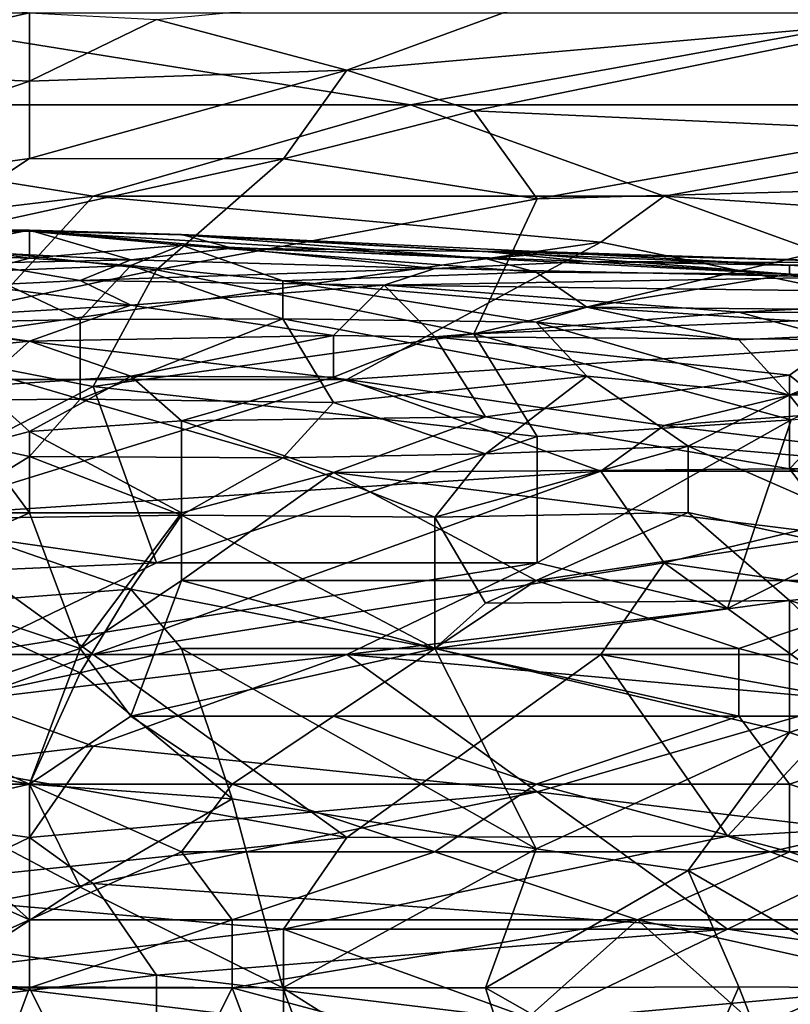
# Model space of a CAD drawing. Extents: x -0.3 to 0.3, y -0.266 to 0.266.
# Tile 196 of 256: x -0.157 to -0.137, y 0.213 to 0.239. Entities that reach past the tile are written whole.
import ezdxf

# ---------------------------------------------------------------- set-up
doc = ezdxf.new("R2010")
doc.units = 0

msp = doc.modelspace()

# ---------------------------------------------------------------- linework, layer by layer
for points in [[(-0.142305, 0.239852, 0.733919), (-0.120787, 0.240927, 0.732358), (-0.134029, 0.23873, 0.729236)], [(-0.157202, 0.238914, 0.735481), (-0.163823, 0.237433, 0.733919), (-0.162168, 0.239797, 0.740164)], [(-0.142305, 0.239852, 0.733919), (-0.148926, 0.237421, 0.729236), (-0.153891, 0.238742, 0.733919)], [(-0.142305, 0.239852, 0.733919), (-0.134029, 0.23873, 0.729236), (-0.148926, 0.237421, 0.729236)], [(-0.170444, 0.23652, 1.176327), (-0.147271, 0.23652, 1.177455), (-0.162168, 0.238909, 1.176913)], [(-0.157202, 0.23713, 0.730797), (-0.163823, 0.237433, 0.733919), (-0.157202, 0.238914, 0.735481)], [(-0.147271, 0.23652, 1.177455), (-0.134029, 0.238909, 1.178334), (-0.162168, 0.238909, 1.176913)], [(-0.157202, 0.238914, 0.735481), (-0.153891, 0.238742, 0.733919), (-0.157202, 0.23713, 0.730797)], [(-0.153891, 0.238742, 0.733919), (-0.148926, 0.237421, 0.729236), (-0.157202, 0.23713, 0.730797)], [(-0.145615, 0.236357, 0.726113), (-0.148926, 0.237421, 0.729236), (-0.134029, 0.23873, 0.729236)], [(-0.147271, 0.23652, 1.177455), (-0.127408, 0.23652, 1.178433), (-0.134029, 0.238909, 1.178334)], [(-0.145615, 0.236357, 0.726113), (-0.134029, 0.23873, 0.729236), (-0.134029, 0.235834, 0.722991)], [(-0.167133, 0.233735, 0.726113), (-0.163823, 0.237433, 0.733919), (-0.157202, 0.23713, 0.730797)], [(-0.148926, 0.237421, 0.729236), (-0.157202, 0.235119, 0.726113), (-0.157202, 0.23713, 0.730797)], [(-0.148926, 0.237421, 0.729236), (-0.150581, 0.235113, 0.724552), (-0.157202, 0.235119, 0.726113)], [(-0.150581, 0.235113, 0.724552), (-0.148926, 0.237421, 0.729236), (-0.145615, 0.236357, 0.726113)], [(-0.167133, 0.233735, 0.726113), (-0.157202, 0.23713, 0.730797), (-0.157202, 0.235119, 0.726113)], [(-0.155547, 0.234132, 1.176673), (-0.147271, 0.23652, 1.177455), (-0.170444, 0.23652, 1.176327)], [(-0.165478, 0.232937, 1.175977), (-0.155547, 0.234132, 1.176673), (-0.170444, 0.23652, 1.176327)], [(-0.155547, 0.234132, 1.176673), (-0.14065, 0.234132, 1.177423), (-0.147271, 0.23652, 1.177455)], [(-0.14065, 0.234132, 1.177423), (-0.127408, 0.23652, 1.178433), (-0.147271, 0.23652, 1.177455)], [(-0.122442, 0.232937, 1.177986), (-0.127408, 0.23652, 1.178433), (-0.14065, 0.234132, 1.177423)], [(-0.150581, 0.235113, 0.724552), (-0.145615, 0.236357, 0.726113), (-0.14396, 0.234065, 0.72143)], [(-0.134029, 0.235834, 0.722991), (-0.14396, 0.234065, 0.72143), (-0.145615, 0.236357, 0.726113)], [(-0.129063, 0.234476, 0.719868), (-0.14396, 0.234065, 0.72143), (-0.134029, 0.235834, 0.722991)], [(-0.160512, 0.232937, 0.722486), (-0.167133, 0.233735, 0.726113), (-0.157202, 0.235119, 0.726113)], [(-0.150581, 0.235113, 0.724552), (-0.160512, 0.232937, 0.722486), (-0.157202, 0.235119, 0.726113)], [(-0.150581, 0.235113, 0.724552), (-0.153891, 0.232217, 0.719868), (-0.160512, 0.232937, 0.722486)], [(-0.14396, 0.234065, 0.72143), (-0.153891, 0.232217, 0.719868), (-0.150581, 0.235113, 0.724552)], [(-0.129063, 0.234476, 0.719868), (-0.145615, 0.230549, 0.716095), (-0.14396, 0.234065, 0.72143)], [(-0.145615, 0.230549, 0.716095), (-0.129063, 0.234476, 0.719868), (-0.130718, 0.231143, 0.715185)], [(-0.165478, 0.232937, 1.175977), (-0.158857, 0.230549, 1.175676), (-0.155547, 0.234132, 1.176673)], [(-0.158857, 0.230549, 1.175676), (-0.142305, 0.232937, 1.177102), (-0.155547, 0.234132, 1.176673)], [(-0.142305, 0.232937, 1.177102), (-0.14065, 0.234132, 1.177423), (-0.155547, 0.234132, 1.176673)], [(-0.130718, 0.230549, 1.177008), (-0.14065, 0.234132, 1.177423), (-0.142305, 0.232937, 1.177102)], [(-0.14065, 0.234132, 1.177423), (-0.130718, 0.230549, 1.177008), (-0.122442, 0.232937, 1.177986)], [(-0.145615, 0.230549, 0.716095), (-0.153891, 0.232217, 0.719868), (-0.14396, 0.234065, 0.72143)], [(-0.161167, 0.233114, 0.745225), (-0.159846, 0.233265, 0.748116), (-0.157203, 0.233222, 0.746671)], [(-0.157203, 0.233222, 0.746671), (-0.157203, 0.232521, 0.742335), (-0.161167, 0.233114, 0.745225)], [(-0.161167, 0.23266, 0.742335), (-0.161167, 0.233114, 0.745225), (-0.157203, 0.232521, 0.742335)], [(-0.159846, 0.233265, 0.748116), (-0.157203, 0.233245, 0.749562), (-0.157203, 0.233222, 0.746671)], [(-0.159846, 0.233265, 0.748116), (-0.159846, 0.233013, 0.751007), (-0.157203, 0.233245, 0.749562)], [(-0.15456, 0.232476, 0.753898), (-0.157203, 0.233245, 0.749562), (-0.159846, 0.232736, 0.752452)], [(-0.157203, 0.233245, 0.749562), (-0.159846, 0.233013, 0.751007), (-0.159846, 0.232736, 0.752452)], [(-0.157203, 0.233245, 0.749562), (-0.151918, 0.232778, 0.752452), (-0.153239, 0.23314, 0.749562)], [(-0.157203, 0.233245, 0.749562), (-0.153239, 0.23314, 0.749562), (-0.153239, 0.233131, 0.748116)], [(-0.157203, 0.233245, 0.749562), (-0.153239, 0.233131, 0.748116), (-0.157203, 0.233222, 0.746671)], [(-0.151918, 0.232778, 0.752452), (-0.157203, 0.233245, 0.749562), (-0.15456, 0.232476, 0.753898)], [(-0.145311, 0.232512, 0.746671), (-0.157203, 0.233222, 0.746671), (-0.153239, 0.233131, 0.748116)], [(-0.153239, 0.232861, 0.745225), (-0.157203, 0.232521, 0.742335), (-0.157203, 0.233222, 0.746671)], [(-0.145311, 0.232512, 0.746671), (-0.153239, 0.232861, 0.745225), (-0.157203, 0.233222, 0.746671)], [(-0.143989, 0.232612, 0.748116), (-0.153239, 0.233131, 0.748116), (-0.153239, 0.23314, 0.749562)], [(-0.151918, 0.232778, 0.752452), (-0.145311, 0.232695, 0.751007), (-0.153239, 0.23314, 0.749562)], [(-0.153239, 0.23314, 0.749562), (-0.145311, 0.232695, 0.751007), (-0.143989, 0.232689, 0.749562)], [(-0.153239, 0.23314, 0.749562), (-0.143989, 0.232689, 0.749562), (-0.143989, 0.232612, 0.748116)], [(-0.145311, 0.232512, 0.746671), (-0.153239, 0.233131, 0.748116), (-0.143989, 0.232612, 0.748116)], [(-0.153891, 0.232217, 0.719868), (-0.162168, 0.23047, 0.718307), (-0.160512, 0.232937, 0.722486)], [(-0.158857, 0.230549, 1.175676), (-0.148926, 0.229355, 1.175767), (-0.142305, 0.232937, 1.177102)], [(-0.157203, 0.232521, 0.742335), (-0.153239, 0.232861, 0.745225), (-0.15456, 0.23233, 0.742335)], [(-0.15456, 0.23233, 0.742335), (-0.153239, 0.232861, 0.745225), (-0.150596, 0.23193, 0.742335)], [(-0.153239, 0.232861, 0.745225), (-0.145311, 0.232512, 0.746671), (-0.143989, 0.23215, 0.745225)], [(-0.153239, 0.232861, 0.745225), (-0.143989, 0.23215, 0.745225), (-0.150596, 0.23193, 0.742335)], [(-0.148926, 0.229355, 1.175767), (-0.130718, 0.230549, 1.177008), (-0.142305, 0.232937, 1.177102)], [(-0.161167, 0.23266, 0.742335), (-0.157203, 0.232521, 0.742335), (-0.158525, 0.23217, 0.740889)], [(-0.159846, 0.232736, 0.752452), (-0.158525, 0.232386, 0.753898), (-0.15456, 0.232476, 0.753898)], [(-0.15456, 0.232476, 0.753898), (-0.146632, 0.232249, 0.753898), (-0.151918, 0.232778, 0.752452)], [(-0.151918, 0.232778, 0.752452), (-0.146632, 0.232249, 0.753898), (-0.142668, 0.23243, 0.752452)], [(-0.151918, 0.232778, 0.752452), (-0.142668, 0.23243, 0.752452), (-0.145311, 0.232695, 0.751007)], [(-0.145311, 0.232695, 0.751007), (-0.142668, 0.23243, 0.752452), (-0.134739, 0.232394, 0.751007)], [(-0.145311, 0.232695, 0.751007), (-0.134739, 0.232394, 0.751007), (-0.143989, 0.232689, 0.749562)], [(-0.145311, 0.232512, 0.746671), (-0.143989, 0.232612, 0.748116), (-0.137382, 0.232098, 0.746671)], [(-0.143989, 0.232612, 0.748116), (-0.143989, 0.232689, 0.749562), (-0.137382, 0.232338, 0.748116)], [(-0.143989, 0.232689, 0.749562), (-0.134739, 0.232394, 0.751007), (-0.133418, 0.232342, 0.749562)], [(-0.143989, 0.232689, 0.749562), (-0.133418, 0.232342, 0.749562), (-0.137382, 0.232338, 0.748116)], [(-0.143989, 0.232612, 0.748116), (-0.137382, 0.232338, 0.748116), (-0.137382, 0.232098, 0.746671)], [(-0.158525, 0.23217, 0.740889), (-0.157203, 0.232521, 0.742335), (-0.15456, 0.23233, 0.742335)], [(-0.158525, 0.232386, 0.753898), (-0.155882, 0.231934, 0.755343), (-0.15456, 0.232476, 0.753898)], [(-0.158525, 0.231809, 0.755343), (-0.155882, 0.231934, 0.755343), (-0.158525, 0.232386, 0.753898)], [(-0.158525, 0.23217, 0.740889), (-0.15456, 0.23233, 0.742335), (-0.155882, 0.230919, 0.737998)], [(-0.15456, 0.232476, 0.753898), (-0.155882, 0.231934, 0.755343), (-0.146632, 0.232249, 0.753898)], [(-0.150596, 0.230941, 0.739444), (-0.155882, 0.230919, 0.737998), (-0.15456, 0.23233, 0.742335)], [(-0.15456, 0.23233, 0.742335), (-0.150596, 0.23193, 0.742335), (-0.150596, 0.230941, 0.739444)], [(-0.146632, 0.232249, 0.753898), (-0.136061, 0.232026, 0.753898), (-0.142668, 0.23243, 0.752452)], [(-0.143989, 0.23215, 0.745225), (-0.145311, 0.232512, 0.746671), (-0.137382, 0.232098, 0.746671)], [(-0.142668, 0.23243, 0.752452), (-0.136061, 0.232026, 0.753898), (-0.132097, 0.232232, 0.752452)], [(-0.142668, 0.23243, 0.752452), (-0.132097, 0.232232, 0.752452), (-0.134739, 0.232394, 0.751007)], [(-0.137382, 0.232338, 0.748116), (-0.133418, 0.232342, 0.749562), (-0.129454, 0.232101, 0.748116)], [(-0.137382, 0.232338, 0.748116), (-0.129454, 0.232101, 0.748116), (-0.129454, 0.231827, 0.746671)], [(-0.137382, 0.232098, 0.746671), (-0.137382, 0.232338, 0.748116), (-0.129454, 0.231827, 0.746671)], [(-0.155882, 0.230919, 0.737998), (-0.162489, 0.23078, 0.736553), (-0.158525, 0.23217, 0.740889)], [(-0.153891, 0.232217, 0.719868), (-0.155547, 0.229171, 0.715185), (-0.162168, 0.23047, 0.718307)], [(-0.155882, 0.231934, 0.755343), (-0.147953, 0.231818, 0.755343), (-0.146632, 0.232249, 0.753898)], [(-0.155547, 0.229171, 0.715185), (-0.153891, 0.232217, 0.719868), (-0.145615, 0.230549, 0.716095)], [(-0.150596, 0.23193, 0.742335), (-0.143989, 0.23215, 0.745225), (-0.142668, 0.231246, 0.742335)], [(-0.146632, 0.232249, 0.753898), (-0.147953, 0.231818, 0.755343), (-0.136061, 0.232026, 0.753898)], [(-0.143989, 0.23215, 0.745225), (-0.137382, 0.232098, 0.746671), (-0.142668, 0.231246, 0.742335)], [(-0.142668, 0.231246, 0.742335), (-0.137382, 0.232098, 0.746671), (-0.133418, 0.231155, 0.74378)], [(-0.137382, 0.232098, 0.746671), (-0.129454, 0.231827, 0.746671), (-0.133418, 0.231155, 0.74378)], [(-0.161167, 0.230905, 0.756789), (-0.15456, 0.231297, 0.756789), (-0.158525, 0.231809, 0.755343)], [(-0.158525, 0.231809, 0.755343), (-0.15456, 0.231297, 0.756789), (-0.155882, 0.231934, 0.755343)], [(-0.155882, 0.231934, 0.755343), (-0.15456, 0.231297, 0.756789), (-0.147953, 0.231818, 0.755343)], [(-0.15456, 0.231297, 0.756789), (-0.149275, 0.230501, 0.758234), (-0.147953, 0.231818, 0.755343)], [(-0.150596, 0.230941, 0.739444), (-0.150596, 0.23193, 0.742335), (-0.143989, 0.230847, 0.740889)], [(-0.150596, 0.23193, 0.742335), (-0.142668, 0.231246, 0.742335), (-0.143989, 0.230847, 0.740889)], [(-0.149275, 0.230501, 0.758234), (-0.146632, 0.230465, 0.758234), (-0.147953, 0.231818, 0.755343)], [(-0.147953, 0.231818, 0.755343), (-0.129454, 0.23158, 0.755343), (-0.136061, 0.232026, 0.753898)], [(-0.147953, 0.231818, 0.755343), (-0.146632, 0.230465, 0.758234), (-0.138704, 0.231111, 0.756789)], [(-0.147953, 0.231818, 0.755343), (-0.138704, 0.231111, 0.756789), (-0.129454, 0.23158, 0.755343)], [(-0.138704, 0.231111, 0.756789), (-0.126811, 0.231057, 0.756789), (-0.129454, 0.23158, 0.755343)], [(-0.15456, 0.231297, 0.756789), (-0.161167, 0.230905, 0.756789), (-0.157203, 0.230356, 0.758234)], [(-0.149275, 0.230501, 0.758234), (-0.15456, 0.231297, 0.756789), (-0.157203, 0.230356, 0.758234)], [(-0.146632, 0.230465, 0.758234), (-0.136061, 0.230395, 0.758234), (-0.138704, 0.231111, 0.756789)], [(-0.130718, 0.231143, 0.715185), (-0.137339, 0.228308, 0.712062), (-0.145615, 0.230549, 0.716095)], [(-0.143989, 0.230847, 0.740889), (-0.142668, 0.231246, 0.742335), (-0.138704, 0.23039, 0.740889)], [(-0.142668, 0.231246, 0.742335), (-0.133418, 0.231155, 0.74378), (-0.133418, 0.230633, 0.742335)], [(-0.142668, 0.231246, 0.742335), (-0.133418, 0.230633, 0.742335), (-0.138704, 0.23039, 0.740889)], [(-0.138704, 0.231111, 0.756789), (-0.136061, 0.230395, 0.758234), (-0.126811, 0.231057, 0.756789)], [(-0.162489, 0.23078, 0.736553), (-0.155882, 0.228844, 0.733662), (-0.16381, 0.22878, 0.732217)], [(-0.162489, 0.23078, 0.736553), (-0.155882, 0.230919, 0.737998), (-0.155882, 0.228844, 0.733662)], [(-0.161167, 0.229952, 0.758234), (-0.157203, 0.230356, 0.758234), (-0.161167, 0.230905, 0.756789)], [(-0.155882, 0.230919, 0.737998), (-0.150596, 0.230941, 0.739444), (-0.155882, 0.228844, 0.733662)], [(-0.155882, 0.228844, 0.733662), (-0.150596, 0.230941, 0.739444), (-0.149275, 0.228757, 0.735108)], [(-0.150596, 0.230941, 0.739444), (-0.143989, 0.230847, 0.740889), (-0.142668, 0.229442, 0.737998)], [(-0.142668, 0.229442, 0.737998), (-0.149275, 0.228757, 0.735108), (-0.150596, 0.230941, 0.739444)], [(-0.143989, 0.230847, 0.740889), (-0.138704, 0.23039, 0.740889), (-0.137382, 0.228949, 0.737998)], [(-0.142668, 0.229442, 0.737998), (-0.143989, 0.230847, 0.740889), (-0.137382, 0.228949, 0.737998)], [(-0.160512, 0.229355, 1.175242), (-0.148926, 0.229355, 1.175767), (-0.158857, 0.230549, 1.175676)], [(-0.145615, 0.230549, 0.716095), (-0.14396, 0.22787, 0.712062), (-0.155547, 0.229171, 0.715185)], [(-0.148926, 0.229355, 1.175767), (-0.14065, 0.22816, 1.17572), (-0.130718, 0.230549, 1.177008)], [(-0.145615, 0.230549, 0.716095), (-0.137339, 0.228308, 0.712062), (-0.14396, 0.22787, 0.712062)], [(-0.14065, 0.22816, 1.17572), (-0.124098, 0.229355, 1.176886), (-0.130718, 0.230549, 1.177008)], [(-0.133418, 0.230633, 0.742335), (-0.137382, 0.228949, 0.737998), (-0.138704, 0.23039, 0.740889)], [(-0.128132, 0.229118, 0.739444), (-0.137382, 0.228949, 0.737998), (-0.133418, 0.230633, 0.742335)], [(-0.162168, 0.23047, 0.718307), (-0.155547, 0.229171, 0.715185), (-0.162168, 0.225772, 0.711032)], [(-0.161167, 0.229952, 0.758234), (-0.158525, 0.229184, 0.759679), (-0.157203, 0.230356, 0.758234)], [(-0.15456, 0.229441, 0.759679), (-0.157203, 0.230356, 0.758234), (-0.158525, 0.229184, 0.759679)], [(-0.157203, 0.230356, 0.758234), (-0.15456, 0.229441, 0.759679), (-0.149275, 0.230501, 0.758234)], [(-0.15456, 0.229441, 0.759679), (-0.149275, 0.229421, 0.759819), (-0.149275, 0.230501, 0.758234)], [(-0.149275, 0.230501, 0.758234), (-0.149275, 0.229421, 0.759819), (-0.146632, 0.230465, 0.758234)], [(-0.149275, 0.229421, 0.759819), (-0.145311, 0.228383, 0.761125), (-0.146632, 0.230465, 0.758234)], [(-0.146632, 0.230465, 0.758234), (-0.137382, 0.229473, 0.759679), (-0.136061, 0.230395, 0.758234)], [(-0.146632, 0.230465, 0.758234), (-0.145311, 0.228383, 0.761125), (-0.137382, 0.229473, 0.759679)], [(-0.137382, 0.229473, 0.759679), (-0.136061, 0.228398, 0.761125), (-0.136061, 0.230395, 0.758234)], [(-0.160512, 0.225772, 1.173889), (-0.148926, 0.229355, 1.175767), (-0.160512, 0.229355, 1.175242)], [(-0.160512, 0.225772, 1.173889), (-0.142305, 0.226966, 1.17517), (-0.148926, 0.229355, 1.175767)], [(-0.158525, 0.229184, 0.759679), (-0.157203, 0.227999, 0.761125), (-0.15456, 0.229441, 0.759679)], [(-0.15456, 0.229441, 0.759679), (-0.157203, 0.227999, 0.761125), (-0.153239, 0.228275, 0.761125)], [(-0.149275, 0.229421, 0.759819), (-0.15456, 0.229441, 0.759679), (-0.153239, 0.228275, 0.761125)], [(-0.153239, 0.228275, 0.761125), (-0.145311, 0.228383, 0.761125), (-0.149275, 0.229421, 0.759819)], [(-0.149275, 0.228757, 0.735108), (-0.142668, 0.229442, 0.737998), (-0.145311, 0.227419, 0.733662)], [(-0.142305, 0.226966, 1.17517), (-0.14065, 0.22816, 1.17572), (-0.148926, 0.229355, 1.175767)], [(-0.145311, 0.228383, 0.761125), (-0.137382, 0.227026, 0.76257), (-0.137382, 0.229473, 0.759679)], [(-0.145311, 0.227419, 0.733662), (-0.142668, 0.229442, 0.737998), (-0.140025, 0.22762, 0.735108)], [(-0.142668, 0.229442, 0.737998), (-0.137382, 0.228949, 0.737998), (-0.140025, 0.22762, 0.735108)], [(-0.14065, 0.22816, 1.17572), (-0.130718, 0.226966, 1.175644), (-0.124098, 0.229355, 1.176886)], [(-0.137382, 0.229473, 0.759679), (-0.137382, 0.227026, 0.76257), (-0.136061, 0.228398, 0.761125)], [(-0.155547, 0.229171, 0.715185), (-0.153891, 0.224578, 0.708596), (-0.162168, 0.225772, 0.711032)], [(-0.158525, 0.227652, 0.761326), (-0.157203, 0.227999, 0.761125), (-0.158525, 0.229184, 0.759679)], [(-0.14396, 0.22787, 0.712062), (-0.153891, 0.224578, 0.708596), (-0.155547, 0.229171, 0.715185)], [(-0.137339, 0.228308, 0.712062), (-0.127408, 0.229137, 0.712062), (-0.138995, 0.223383, 0.705966)], [(-0.127408, 0.229137, 0.712062), (-0.137339, 0.222189, 0.704521), (-0.138995, 0.223383, 0.705966)], [(-0.136061, 0.227283, 0.735108), (-0.137382, 0.228949, 0.737998), (-0.128132, 0.229118, 0.739444)], [(-0.16381, 0.22878, 0.732217), (-0.155882, 0.228844, 0.733662), (-0.157203, 0.227346, 0.730772)], [(-0.16381, 0.22878, 0.732217), (-0.157203, 0.227346, 0.730772), (-0.159846, 0.225724, 0.727881)], [(-0.157203, 0.227346, 0.730772), (-0.155882, 0.228844, 0.733662), (-0.150596, 0.227315, 0.732217)], [(-0.155882, 0.228844, 0.733662), (-0.149275, 0.228757, 0.735108), (-0.150596, 0.227315, 0.732217)], [(-0.150596, 0.227315, 0.732217), (-0.149275, 0.228757, 0.735108), (-0.145311, 0.227419, 0.733662)], [(-0.137382, 0.228949, 0.737998), (-0.136061, 0.227283, 0.735108), (-0.140025, 0.22762, 0.735108)], [(-0.153239, 0.228275, 0.761125), (-0.157203, 0.227999, 0.761125), (-0.153239, 0.225883, 0.763304)], [(-0.145311, 0.228383, 0.761125), (-0.153239, 0.228275, 0.761125), (-0.149275, 0.226929, 0.76257)], [(-0.149275, 0.226929, 0.76257), (-0.153239, 0.228275, 0.761125), (-0.153239, 0.225883, 0.763304)], [(-0.137382, 0.227026, 0.76257), (-0.145311, 0.228383, 0.761125), (-0.149275, 0.226929, 0.76257)], [(-0.137339, 0.228308, 0.712062), (-0.14396, 0.224578, 0.707812), (-0.14396, 0.22787, 0.712062)], [(-0.137339, 0.228308, 0.712062), (-0.138995, 0.223383, 0.705966), (-0.14396, 0.224578, 0.707812)], [(-0.137382, 0.227026, 0.76257), (-0.130775, 0.227024, 0.76257), (-0.136061, 0.228398, 0.761125)], [(-0.157203, 0.227999, 0.761125), (-0.158525, 0.227652, 0.761326), (-0.157203, 0.225883, 0.763009)], [(-0.157203, 0.227999, 0.761125), (-0.157203, 0.225883, 0.763009), (-0.153239, 0.225883, 0.763304)], [(-0.130718, 0.226966, 1.175644), (-0.14065, 0.22816, 1.17572), (-0.142305, 0.226966, 1.17517)], [(-0.153891, 0.224578, 0.708596), (-0.14396, 0.22787, 0.712062), (-0.14396, 0.224578, 0.707812)], [(-0.157203, 0.225883, 0.763009), (-0.158525, 0.227652, 0.761326), (-0.161167, 0.225883, 0.76253)], [(-0.146632, 0.225766, 0.730772), (-0.140025, 0.22762, 0.735108), (-0.140025, 0.225886, 0.732217)], [(-0.145311, 0.227419, 0.733662), (-0.140025, 0.22762, 0.735108), (-0.146632, 0.225766, 0.730772)], [(-0.136061, 0.227283, 0.735108), (-0.132097, 0.224142, 0.730772), (-0.140025, 0.22762, 0.735108)], [(-0.132097, 0.224142, 0.730772), (-0.140025, 0.225886, 0.732217), (-0.140025, 0.22762, 0.735108)], [(-0.157203, 0.227346, 0.730772), (-0.153239, 0.225815, 0.729326), (-0.159846, 0.225724, 0.727881)], [(-0.157203, 0.227346, 0.730772), (-0.150596, 0.227315, 0.732217), (-0.153239, 0.225815, 0.729326)], [(-0.146632, 0.225766, 0.730772), (-0.153239, 0.225815, 0.729326), (-0.150596, 0.227315, 0.732217)], [(-0.146632, 0.225766, 0.730772), (-0.150596, 0.227315, 0.732217), (-0.145311, 0.227419, 0.733662)], [(-0.142305, 0.226966, 1.17517), (-0.160512, 0.225772, 1.173889), (-0.155547, 0.222189, 1.172243)], [(-0.142305, 0.226966, 1.17517), (-0.155547, 0.222189, 1.172243), (-0.14065, 0.224578, 1.174095)], [(-0.143989, 0.224114, 0.764799), (-0.149275, 0.226929, 0.76257), (-0.153239, 0.224114, 0.764542)], [(-0.149275, 0.226929, 0.76257), (-0.153239, 0.225883, 0.763304), (-0.153239, 0.224114, 0.764542)], [(-0.149275, 0.226929, 0.76257), (-0.136061, 0.225297, 0.764015), (-0.137382, 0.227026, 0.76257)], [(-0.136061, 0.225297, 0.764015), (-0.149275, 0.226929, 0.76257), (-0.143989, 0.224114, 0.764799)], [(-0.14065, 0.224578, 1.174095), (-0.130718, 0.226966, 1.175644), (-0.142305, 0.226966, 1.17517)], [(-0.14065, 0.224578, 1.174095), (-0.132374, 0.223383, 1.173719), (-0.130718, 0.226966, 1.175644)], [(-0.137382, 0.227026, 0.76257), (-0.132097, 0.225288, 0.764015), (-0.130775, 0.227024, 0.76257)], [(-0.136061, 0.225297, 0.764015), (-0.132097, 0.225288, 0.764015), (-0.137382, 0.227026, 0.76257)], [(-0.162168, 0.225772, 0.711032), (-0.153891, 0.224578, 0.708596), (-0.162168, 0.224224, 0.70894)], [(-0.155547, 0.222189, 1.172243), (-0.160512, 0.225772, 1.173889), (-0.162168, 0.2198, 1.1706)], [(-0.157203, 0.225883, 0.763009), (-0.161167, 0.224114, 0.763749), (-0.155882, 0.222345, 0.765355)], [(-0.161167, 0.225883, 0.76253), (-0.161167, 0.224114, 0.763749), (-0.157203, 0.225883, 0.763009)], [(-0.15456, 0.223892, 0.726435), (-0.159846, 0.225724, 0.727881), (-0.153239, 0.225815, 0.729326)], [(-0.159846, 0.223494, 0.72499), (-0.159846, 0.225724, 0.727881), (-0.15456, 0.223892, 0.726435)], [(-0.157203, 0.225883, 0.763009), (-0.155882, 0.222345, 0.765355), (-0.153239, 0.225883, 0.763304)], [(-0.155882, 0.222345, 0.765355), (-0.153239, 0.224114, 0.764542), (-0.153239, 0.225883, 0.763304)], [(-0.153239, 0.225815, 0.729326), (-0.146632, 0.222345, 0.726093), (-0.15456, 0.223892, 0.726435)], [(-0.153239, 0.225815, 0.729326), (-0.146632, 0.225766, 0.730772), (-0.146632, 0.222345, 0.726093)], [(-0.140025, 0.225886, 0.732217), (-0.145311, 0.223527, 0.727881), (-0.146632, 0.225766, 0.730772)], [(-0.146632, 0.222345, 0.726093), (-0.146632, 0.225766, 0.730772), (-0.145311, 0.223527, 0.727881)], [(-0.137382, 0.223596, 0.729326), (-0.145311, 0.223527, 0.727881), (-0.140025, 0.225886, 0.732217)], [(-0.132097, 0.224142, 0.730772), (-0.137382, 0.223596, 0.729326), (-0.140025, 0.225886, 0.732217)], [(-0.143989, 0.224114, 0.764799), (-0.133418, 0.224114, 0.764814), (-0.136061, 0.225297, 0.764015)], [(-0.162168, 0.224224, 0.70894), (-0.153891, 0.224578, 0.708596), (-0.158857, 0.222189, 0.706079)], [(-0.158857, 0.222189, 0.706079), (-0.14396, 0.224578, 0.707812), (-0.148926, 0.222189, 0.705326)], [(-0.153891, 0.224578, 0.708596), (-0.14396, 0.224578, 0.707812), (-0.158857, 0.222189, 0.706079)], [(-0.142305, 0.222189, 1.172673), (-0.14065, 0.224578, 1.174095), (-0.155547, 0.222189, 1.172243)], [(-0.138995, 0.223383, 0.705966), (-0.148926, 0.222189, 0.705326), (-0.14396, 0.224578, 0.707812)], [(-0.142305, 0.222189, 1.172673), (-0.135684, 0.220995, 1.172121), (-0.14065, 0.224578, 1.174095)], [(-0.135684, 0.220995, 1.172121), (-0.132374, 0.223383, 1.173719), (-0.14065, 0.224578, 1.174095)], [(-0.161167, 0.220576, 0.76551), (-0.155882, 0.222345, 0.765355), (-0.161167, 0.224114, 0.763749)], [(-0.155882, 0.222345, 0.765355), (-0.15456, 0.220576, 0.766253), (-0.153239, 0.224114, 0.764542)], [(-0.15456, 0.220576, 0.766253), (-0.146632, 0.222345, 0.765764), (-0.153239, 0.224114, 0.764542)], [(-0.143989, 0.224114, 0.764799), (-0.153239, 0.224114, 0.764542), (-0.146632, 0.222345, 0.765764)], [(-0.138704, 0.222345, 0.765832), (-0.143989, 0.224114, 0.764799), (-0.146632, 0.222345, 0.765764)], [(-0.133418, 0.224114, 0.764814), (-0.143989, 0.224114, 0.764799), (-0.138704, 0.222345, 0.765832)], [(-0.138704, 0.222345, 0.765832), (-0.132097, 0.220576, 0.766599), (-0.133418, 0.224114, 0.764814)], [(-0.132097, 0.224142, 0.730772), (-0.132097, 0.221993, 0.727881), (-0.137382, 0.223596, 0.729326)], [(-0.15456, 0.223892, 0.726435), (-0.155882, 0.221708, 0.723545), (-0.159846, 0.223494, 0.72499)], [(-0.15456, 0.223892, 0.726435), (-0.153239, 0.222345, 0.724804), (-0.155882, 0.221708, 0.723545)], [(-0.146632, 0.222345, 0.726093), (-0.153239, 0.222345, 0.724804), (-0.15456, 0.223892, 0.726435)], [(-0.137382, 0.223596, 0.729326), (-0.146632, 0.222345, 0.726093), (-0.145311, 0.223527, 0.727881)], [(-0.137382, 0.223596, 0.729326), (-0.137382, 0.220154, 0.72499), (-0.146632, 0.222345, 0.726093)], [(-0.134739, 0.221081, 0.726435), (-0.137382, 0.223596, 0.729326), (-0.132097, 0.221993, 0.727881)], [(-0.137382, 0.223596, 0.729326), (-0.134739, 0.221081, 0.726435), (-0.137382, 0.220154, 0.72499)], [(-0.159846, 0.223494, 0.72499), (-0.155882, 0.221708, 0.723545), (-0.16381, 0.220028, 0.720654)], [(-0.137339, 0.222189, 0.704521), (-0.148926, 0.222189, 0.705326), (-0.138995, 0.223383, 0.705966)], [(-0.161167, 0.220576, 0.76551), (-0.157203, 0.218807, 0.766648), (-0.155882, 0.222345, 0.765355)], [(-0.157203, 0.218807, 0.766648), (-0.15456, 0.220576, 0.766253), (-0.155882, 0.222345, 0.765355)], [(-0.155882, 0.221708, 0.723545), (-0.153239, 0.222345, 0.724804), (-0.151918, 0.218428, 0.720654)], [(-0.15456, 0.220576, 0.766253), (-0.149275, 0.220576, 0.76653), (-0.146632, 0.222345, 0.765764)], [(-0.146632, 0.222345, 0.726093), (-0.143989, 0.217118, 0.720654), (-0.153239, 0.222345, 0.724804)], [(-0.143989, 0.217118, 0.720654), (-0.151918, 0.218428, 0.720654), (-0.153239, 0.222345, 0.724804)], [(-0.149275, 0.220576, 0.76653), (-0.138704, 0.220576, 0.766657), (-0.146632, 0.222345, 0.765764)], [(-0.146632, 0.222345, 0.765764), (-0.138704, 0.220576, 0.766657), (-0.138704, 0.222345, 0.765832)], [(-0.137382, 0.220154, 0.72499), (-0.143989, 0.217118, 0.720654), (-0.146632, 0.222345, 0.726093)], [(-0.138704, 0.220576, 0.766657), (-0.132097, 0.220576, 0.766599), (-0.138704, 0.222345, 0.765832)], [(-0.155547, 0.222189, 1.172243), (-0.162168, 0.2198, 1.1706), (-0.148926, 0.217412, 1.169206)], [(-0.155547, 0.2198, 0.703301), (-0.158857, 0.220995, 0.704777), (-0.148926, 0.222189, 0.705326)], [(-0.158857, 0.220995, 0.704777), (-0.158857, 0.222189, 0.706079), (-0.148926, 0.222189, 0.705326)], [(-0.14396, 0.218606, 0.701446), (-0.155547, 0.2198, 0.703301), (-0.148926, 0.222189, 0.705326)], [(-0.155547, 0.222189, 1.172243), (-0.148926, 0.217412, 1.169206), (-0.142305, 0.222189, 1.172673)], [(-0.137339, 0.222189, 0.704521), (-0.135684, 0.220995, 0.703174), (-0.148926, 0.222189, 0.705326)], [(-0.148926, 0.222189, 0.705326), (-0.135684, 0.220995, 0.703174), (-0.14396, 0.218606, 0.701446)], [(-0.142305, 0.222189, 1.172673), (-0.148926, 0.217412, 1.169206), (-0.138995, 0.217452, 1.169499)], [(-0.135684, 0.220995, 1.172121), (-0.142305, 0.222189, 1.172673), (-0.138995, 0.217452, 1.169499)], [(-0.155882, 0.221708, 0.723545), (-0.157203, 0.218807, 0.720194), (-0.16381, 0.220028, 0.720654)], [(-0.157203, 0.218807, 0.720194), (-0.155882, 0.221708, 0.723545), (-0.151918, 0.218428, 0.720654)], [(-0.134739, 0.221081, 0.726435), (-0.132097, 0.218364, 0.723545), (-0.137382, 0.220154, 0.72499)], [(-0.165478, 0.218606, 0.703029), (-0.158857, 0.220995, 0.704777), (-0.155547, 0.2198, 0.703301)], [(-0.134029, 0.217412, 0.699847), (-0.14396, 0.218606, 0.701446), (-0.135684, 0.220995, 0.703174)], [(-0.119132, 0.218606, 1.170983), (-0.135684, 0.220995, 1.172121), (-0.138995, 0.217452, 1.169499)], [(-0.161167, 0.218807, 0.766141), (-0.157203, 0.218807, 0.766648), (-0.161167, 0.220576, 0.76551)], [(-0.157203, 0.218807, 0.766648), (-0.151918, 0.218807, 0.76706), (-0.15456, 0.220576, 0.766253)], [(-0.149275, 0.220576, 0.76653), (-0.15456, 0.220576, 0.766253), (-0.151918, 0.218807, 0.76706)], [(-0.149275, 0.220576, 0.76653), (-0.151918, 0.218807, 0.76706), (-0.143989, 0.218807, 0.767277)], [(-0.138704, 0.220576, 0.766657), (-0.149275, 0.220576, 0.76653), (-0.143989, 0.218807, 0.767277)], [(-0.137382, 0.218807, 0.767284), (-0.138704, 0.220576, 0.766657), (-0.143989, 0.218807, 0.767277)], [(-0.137382, 0.218807, 0.767284), (-0.132097, 0.220576, 0.766599), (-0.138704, 0.220576, 0.766657)], [(-0.137382, 0.218807, 0.767284), (-0.132097, 0.217038, 0.767707), (-0.132097, 0.220576, 0.766599)], [(-0.157203, 0.218807, 0.720194), (-0.159846, 0.218208, 0.719208), (-0.16381, 0.220028, 0.720654)], [(-0.140025, 0.21656, 0.720654), (-0.143989, 0.217118, 0.720654), (-0.137382, 0.220154, 0.72499)], [(-0.140025, 0.21656, 0.720654), (-0.137382, 0.220154, 0.72499), (-0.132097, 0.218364, 0.723545)], [(-0.155547, 0.2198, 0.703301), (-0.157202, 0.217412, 0.70131), (-0.165478, 0.218606, 0.703029)], [(-0.162168, 0.216036, 1.167938), (-0.148926, 0.217412, 1.169206), (-0.162168, 0.2198, 1.1706)], [(-0.155547, 0.2198, 0.703301), (-0.14396, 0.218606, 0.701446), (-0.157202, 0.217412, 0.70131)], [(-0.157203, 0.218807, 0.766648), (-0.161167, 0.218807, 0.766141), (-0.157203, 0.215269, 0.76754)], [(-0.157203, 0.215269, 0.76754), (-0.161167, 0.218807, 0.766141), (-0.161167, 0.217038, 0.766649)], [(-0.155882, 0.216122, 0.717763), (-0.159846, 0.218208, 0.719208), (-0.157203, 0.218807, 0.720194)], [(-0.151918, 0.218428, 0.720654), (-0.155882, 0.216122, 0.717763), (-0.157203, 0.218807, 0.720194)], [(-0.157203, 0.218807, 0.766648), (-0.153239, 0.217038, 0.767476), (-0.151918, 0.218807, 0.76706)], [(-0.157203, 0.215269, 0.76754), (-0.153239, 0.217038, 0.767476), (-0.157203, 0.218807, 0.766648)], [(-0.153239, 0.217038, 0.767476), (-0.146632, 0.217038, 0.767763), (-0.151918, 0.218807, 0.76706)], [(-0.146632, 0.217038, 0.767763), (-0.143989, 0.218807, 0.767277), (-0.151918, 0.218807, 0.76706)], [(-0.146632, 0.217038, 0.767763), (-0.137382, 0.217038, 0.767796), (-0.143989, 0.218807, 0.767277)], [(-0.137382, 0.217038, 0.767796), (-0.137382, 0.218807, 0.767284), (-0.143989, 0.218807, 0.767277)], [(-0.137382, 0.217038, 0.767796), (-0.132097, 0.217038, 0.767707), (-0.137382, 0.218807, 0.767284)], [(-0.165478, 0.218606, 0.703029), (-0.157202, 0.217412, 0.70131), (-0.162168, 0.215023, 0.699898)], [(-0.157202, 0.217412, 0.70131), (-0.14396, 0.218606, 0.701446), (-0.155547, 0.216218, 0.700273)], [(-0.155547, 0.216218, 0.700273), (-0.14396, 0.218606, 0.701446), (-0.138995, 0.215023, 0.698315)], [(-0.14396, 0.218606, 0.701446), (-0.134029, 0.217412, 0.699847), (-0.138995, 0.215023, 0.698315)], [(-0.119132, 0.218606, 1.170983), (-0.138995, 0.217452, 1.169499), (-0.132374, 0.215023, 1.167761)], [(-0.159846, 0.218208, 0.719208), (-0.155882, 0.216122, 0.717763), (-0.159846, 0.213528, 0.714872)], [(-0.151918, 0.218428, 0.720654), (-0.150596, 0.2135, 0.716139), (-0.155882, 0.216122, 0.717763)], [(-0.143989, 0.217118, 0.720654), (-0.150596, 0.2135, 0.716139), (-0.151918, 0.218428, 0.720654)], [(-0.132097, 0.218364, 0.723545), (-0.134739, 0.2135, 0.718219), (-0.140025, 0.21656, 0.720654)], [(-0.150581, 0.215023, 1.167334), (-0.138995, 0.217452, 1.169499), (-0.148926, 0.217412, 1.169206)], [(-0.138995, 0.217452, 1.169499), (-0.150581, 0.215023, 1.167334), (-0.132374, 0.215023, 1.167761)], [(-0.150581, 0.215023, 1.167334), (-0.148926, 0.217412, 1.169206), (-0.162168, 0.216036, 1.167938)], [(-0.157202, 0.217412, 0.70131), (-0.155547, 0.216218, 0.700273), (-0.162168, 0.215023, 0.699898)], [(-0.130718, 0.213829, 0.696934), (-0.138995, 0.215023, 0.698315), (-0.134029, 0.217412, 0.699847)], [(-0.157203, 0.215269, 0.76754), (-0.161167, 0.217038, 0.766649), (-0.161167, 0.2135, 0.767386)], [(-0.157203, 0.215269, 0.76754), (-0.151918, 0.215269, 0.767969), (-0.153239, 0.217038, 0.767476)], [(-0.151918, 0.215269, 0.767969), (-0.146632, 0.217038, 0.767763), (-0.153239, 0.217038, 0.767476)], [(-0.151918, 0.215269, 0.767969), (-0.141346, 0.215269, 0.768225), (-0.146632, 0.217038, 0.767763)], [(-0.145311, 0.2135, 0.716863), (-0.150596, 0.2135, 0.716139), (-0.143989, 0.217118, 0.720654)], [(-0.141346, 0.215269, 0.768225), (-0.137382, 0.217038, 0.767796), (-0.146632, 0.217038, 0.767763)], [(-0.143989, 0.217118, 0.720654), (-0.140025, 0.21656, 0.720654), (-0.145311, 0.2135, 0.716863)], [(-0.141346, 0.215269, 0.768225), (-0.132097, 0.215269, 0.768085), (-0.137382, 0.217038, 0.767796)], [(-0.132097, 0.215269, 0.768085), (-0.132097, 0.217038, 0.767707), (-0.137382, 0.217038, 0.767796)], [(-0.145311, 0.2135, 0.716863), (-0.140025, 0.21656, 0.720654), (-0.138704, 0.213527, 0.717763)], [(-0.134739, 0.2135, 0.718219), (-0.138704, 0.213527, 0.717763), (-0.140025, 0.21656, 0.720654)], [(-0.153891, 0.213829, 0.698479), (-0.162168, 0.215023, 0.699898), (-0.155547, 0.216218, 0.700273)], [(-0.138995, 0.215023, 0.698315), (-0.153891, 0.213829, 0.698479), (-0.155547, 0.216218, 0.700273)], [(-0.150581, 0.215023, 1.167334), (-0.162168, 0.216036, 1.167938), (-0.160512, 0.213829, 1.166193)], [(-0.150596, 0.2135, 0.716139), (-0.159846, 0.213528, 0.714872), (-0.155882, 0.216122, 0.717763)], [(-0.157203, 0.2135, 0.76787), (-0.157203, 0.215269, 0.76754), (-0.161167, 0.2135, 0.767386)], [(-0.157203, 0.2135, 0.76787), (-0.151918, 0.2135, 0.768272), (-0.151918, 0.215269, 0.767969)], [(-0.157203, 0.2135, 0.76787), (-0.151918, 0.215269, 0.767969), (-0.157203, 0.215269, 0.76754)], [(-0.141346, 0.215269, 0.768225), (-0.151918, 0.215269, 0.767969), (-0.151918, 0.2135, 0.768272)], [(-0.145311, 0.211731, 0.768699), (-0.141346, 0.215269, 0.768225), (-0.151918, 0.2135, 0.768272)], [(-0.145311, 0.211731, 0.768699), (-0.137382, 0.211731, 0.768669), (-0.141346, 0.215269, 0.768225)], [(-0.132097, 0.215269, 0.768085), (-0.141346, 0.215269, 0.768225), (-0.133418, 0.2135, 0.76839)], [(-0.137382, 0.211731, 0.768669), (-0.133418, 0.2135, 0.76839), (-0.141346, 0.215269, 0.768225)], [(-0.163823, 0.212635, 0.698455), (-0.162168, 0.215023, 0.699898), (-0.153891, 0.213829, 0.698479)], [(-0.150581, 0.212635, 1.165254), (-0.150581, 0.215023, 1.167334), (-0.160512, 0.213829, 1.166193)], [(-0.14396, 0.212635, 0.697056), (-0.153891, 0.213829, 0.698479), (-0.138995, 0.215023, 0.698315)], [(-0.132374, 0.215023, 1.167761), (-0.150581, 0.215023, 1.167334), (-0.14065, 0.211441, 1.164327)], [(-0.14065, 0.211441, 1.164327), (-0.150581, 0.215023, 1.167334), (-0.150581, 0.212635, 1.165254)], [(-0.14396, 0.212635, 0.697056), (-0.138995, 0.215023, 0.698315), (-0.130718, 0.213829, 0.696934)], [(-0.137339, 0.208859, 1.161693), (-0.132374, 0.215023, 1.167761), (-0.14065, 0.211441, 1.164327)], [(-0.168788, 0.212297, 1.164815), (-0.150581, 0.212635, 1.165254), (-0.160512, 0.213829, 1.166193)], [(-0.153891, 0.213829, 0.698479), (-0.153891, 0.211441, 0.697049), (-0.163823, 0.212635, 0.698455)], [(-0.153891, 0.211441, 0.697049), (-0.153891, 0.213829, 0.698479), (-0.14396, 0.212635, 0.697056)], [(-0.130718, 0.213829, 0.696934), (-0.117477, 0.212635, 0.695444), (-0.14396, 0.212635, 0.697056)], [(-0.158525, 0.209962, 0.768192), (-0.157203, 0.2135, 0.76787), (-0.161167, 0.2135, 0.767386)], [(-0.159846, 0.213528, 0.714872), (-0.150596, 0.2135, 0.716139), (-0.149275, 0.209962, 0.713295)], [(-0.149275, 0.209962, 0.713295), (-0.159846, 0.210003, 0.711981), (-0.159846, 0.213528, 0.714872)], [(-0.158525, 0.209962, 0.768192), (-0.15456, 0.208193, 0.768674), (-0.157203, 0.2135, 0.76787)], [(-0.157203, 0.2135, 0.76787), (-0.15456, 0.208193, 0.768674), (-0.151918, 0.2135, 0.768272)], [(-0.15456, 0.208193, 0.768674), (-0.150596, 0.209962, 0.768724), (-0.151918, 0.2135, 0.768272)], [(-0.150596, 0.209962, 0.768724), (-0.145311, 0.211731, 0.768699), (-0.151918, 0.2135, 0.768272)], [(-0.143989, 0.209324, 0.713427), (-0.150596, 0.2135, 0.716139), (-0.145311, 0.2135, 0.716863)], [(-0.143989, 0.209324, 0.713427), (-0.149275, 0.209962, 0.713295), (-0.150596, 0.2135, 0.716139)], [(-0.145311, 0.2135, 0.716863), (-0.138704, 0.213527, 0.717763), (-0.140025, 0.210499, 0.714872)], [(-0.140025, 0.210499, 0.714872), (-0.143989, 0.209324, 0.713427), (-0.145311, 0.2135, 0.716863)], [(-0.137382, 0.210154, 0.714872), (-0.140025, 0.210499, 0.714872), (-0.138704, 0.213527, 0.717763)], [(-0.134739, 0.2135, 0.718219), (-0.137382, 0.210154, 0.714872), (-0.138704, 0.213527, 0.717763)], [(-0.128132, 0.211731, 0.768373), (-0.133418, 0.2135, 0.76839), (-0.137382, 0.211731, 0.768669)], [(-0.126811, 0.209043, 0.714872), (-0.137382, 0.210154, 0.714872), (-0.134739, 0.2135, 0.718219)]]:
    msp.add_3dface(points)

doc.saveas('drawing.dxf')
